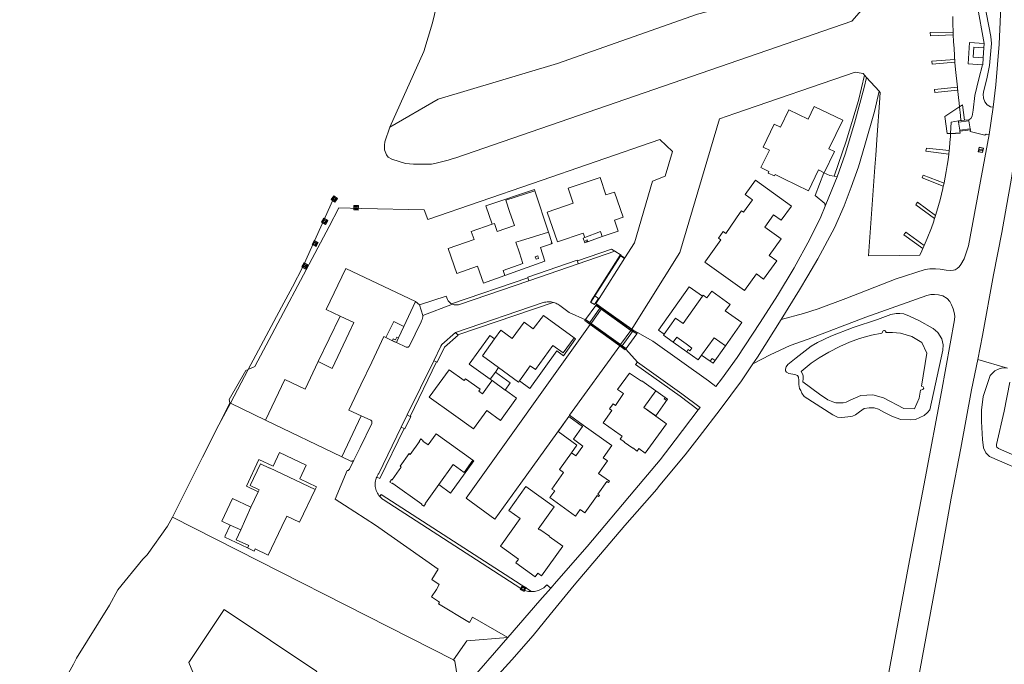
# Model space of a CAD drawing. Header units: metres. Extents: x 89888 to 94270, y 464165 to 468904.
# Tile 15 of 256: x 90721 to 90939, y 465291 to 465434. Entities that reach past the tile are written whole.
import ezdxf

# ---------------------------------------------------------------- set-up
doc = ezdxf.new("R2010")
doc.units = ezdxf.units.M
doc.layers.get('0').update_dxf_attribs({"linetype": 'CONTINUOUS'})
for name, color, linetype, lineweight in [('B_BEBOUWINGSGRENS_0', 251, 'CONTINUOUS', 13), ('B_LUIFEL_1', 251, 'CONTINUOUS', 13), ('B_OPSTAL_0', 251, 'CONTINUOUS', 13), ('B_OVERBOUWLIJN_LIJN_0', 251, 'CONTINUOUS', 13), ('B_OVERBOUWLIJN_LIJN_1', 251, 'CONTINUOUS', 13), ('B_TUSSENMUUR_0', 251, 'CONTINUOUS', 13), ('G_GRENS_ALGEMEEN_0', 251, 'CONTINUOUS', 13), ('G_GRENS_ALGEMEEN_1', 251, 'CONTINUOUS', 13), ('K_KUNSTWERKGRENS_0', 251, 'CONTINUOUS', 13), ('K_KUNSTWERKGRENS_1', 251, 'CONTINUOUS', 13), ('K_STEIGER_1', 251, 'CONTINUOUS', 13), ('Q_BOLDER_0', 251, 'CONTINUOUS', 13), ('Q_VERKEERSBORD_0', 251, 'CONTINUOUS', 13), ('Q_VLAGGENMAST_0', 251, 'CONTINUOUS', 13), ('T_CULTUURGRENS_0', 251, 'CONTINUOUS', 13), ('T_HEK_0', 251, 'CONTINUOUS', 13), ('T_HEK_LIJN_0', 251, 'CONTINUOUS', 13), ('T_WALBESCHERMING_0', 251, 'CONTINUOUS', 13), ('V_WEGGRENS_0', 251, 'CONTINUOUS', 13), ('W_WALBESCHERMING_LIJN_0', 251, 'CONTINUOUS', 13), ('W_WATERGRENS_0', 251, 'CONTINUOUS', 13)]:
    doc.layers.add(name, color=color, linetype=linetype, lineweight=lineweight)

# ---------------------------------------------------------------- blocks, each defined once
blk = doc.blocks.new('Q_VLAGGENMAST')
for points in [[(-0.5, 0.5), (0.5, 0.5), (0.5, -0.5), (-0.5, -0.5)], [(-0.08, 0.33), (0.07, 0.33), (0.07, -0.33), (-0.08, -0.33)]]:
    blk.add_lwpolyline(points, close=True)
blk.add_lwpolyline([(-0.44, 0.46), (0.44, 0.46, -0.414214), (0.46, 0.44), (0.46, -0.44, -0.414214), (0.44, -0.46), (-0.44, -0.46, -0.414214), (-0.46, -0.44), (-0.46, 0.44), (-0.46, 0.44), (-0.46, 0.45), (-0.46, 0.45), (-0.46, 0.45), (-0.46, 0.45), (-0.46, 0.45), (-0.46, 0.45), (-0.46, 0.46), (-0.46, 0.46), (-0.46, 0.46), (-0.45, 0.46), (-0.45, 0.46), (-0.45, 0.46), (-0.45, 0.46), (-0.45, 0.46), (-0.45, 0.46), (-0.44, 0.46), (-0.44, 0.46)], format="xyb")
blk = doc.blocks.new('Q_VERKEERSBORD')
for points in [[(-0.5, 0.5), (0.5, 0.5), (0.5, -0.5), (-0.5, -0.5)], [(-0.37, 0.22), (0.36, 0.22), (0.36, -0.21), (-0.37, -0.21)]]:
    blk.add_lwpolyline(points, close=True)
for points in [[(-0.44, 0.46), (0.44, 0.46, -0.414214), (0.46, 0.44), (0.46, -0.44, -0.414214), (0.44, -0.46), (-0.44, -0.46, -0.414214), (-0.46, -0.44), (-0.46, 0.44), (-0.46, 0.44), (-0.46, 0.45), (-0.46, 0.45), (-0.46, 0.45), (-0.46, 0.45), (-0.46, 0.45), (-0.46, 0.45), (-0.46, 0.46), (-0.46, 0.46), (-0.46, 0.46), (-0.45, 0.46), (-0.45, 0.46), (-0.45, 0.46), (-0.45, 0.46), (-0.45, 0.46), (-0.45, 0.46), (-0.44, 0.46), (-0.44, 0.46)], [(-0.29, 0.16), (0.28, 0.16, -0.414214), (0.3, 0.14), (0.3, -0.13, -0.414214), (0.28, -0.16), (-0.29, -0.16, -0.414214), (-0.31, -0.13), (-0.31, 0.14), (-0.31, 0.14), (-0.31, 0.14), (-0.31, 0.14), (-0.31, 0.15), (-0.31, 0.15), (-0.31, 0.15), (-0.3, 0.15), (-0.3, 0.15), (-0.3, 0.15), (-0.3, 0.16), (-0.3, 0.16), (-0.3, 0.16), (-0.3, 0.16), (-0.29, 0.16), (-0.29, 0.16), (-0.29, 0.16), (-0.29, 0.16), (-0.29, 0.16)]]:
    blk.add_lwpolyline(points, format="xyb")
blk = doc.blocks.new('Q_BOLDER')
for points in [[(-0.5, 0.5), (0.5, 0.5), (0.5, -0.5), (-0.5, -0.5)], [(-0.27, -0.2), (0.27, -0.2), (0.27, -0.3), (-0.27, -0.3)]]:
    blk.add_lwpolyline(points, close=True)
for points in [[(-0.44, 0.46), (0.44, 0.46, -0.414214), (0.46, 0.44), (0.46, -0.44, -0.414214), (0.44, -0.46), (-0.44, -0.46, -0.414214), (-0.46, -0.44), (-0.46, 0.44), (-0.46, 0.44), (-0.46, 0.45), (-0.46, 0.45), (-0.46, 0.45), (-0.46, 0.45), (-0.46, 0.45), (-0.46, 0.45), (-0.46, 0.46), (-0.46, 0.46), (-0.46, 0.46), (-0.45, 0.46), (-0.45, 0.46), (-0.45, 0.46), (-0.45, 0.46), (-0.45, 0.46), (-0.45, 0.46), (-0.44, 0.46), (-0.44, 0.46)], [(-0.23, 0.27, 0.439965), (-0.26, 0.19)], [(-0.15, 0.29, 0.109301), (-0.23, 0.27)], [(0.22, 0.27, 0.148019), (0.13, 0.29)], [(0.25, 0.19, 0.326045), (0.22, 0.27)], [(-0.27, -0.16, 0.309814), (-0.17, -0.02)], [(0.16, -0.02, 0.22667), (0.27, -0.16)]]:
    blk.add_lwpolyline(points, format="xyb")
for points in [[(-0.17, 0.03), (-0.26, 0.19)], [(-0.17, -0.02), (-0.17, 0.03)], [(-0.15, 0.29), (0.13, 0.29)], [(0.16, 0.03), (0.25, 0.19)], [(0.16, -0.02), (0.16, 0.03)], [(-0.27, -0.16), (0.27, -0.16)]]:
    blk.add_lwpolyline(points)

msp = doc.modelspace()

# ---------------------------------------------------------------- linework, layer by layer
at = {"layer": 'B_BEBOUWINGSGRENS_0'}
for p, q in [((90934.45, 465427.73), (90934.32, 465425.53)), ((90838.23, 465387.01), (90835.21, 465396.17)), ((90887.98, 465390.84), (90889.69, 465389.65)), ((90826.32, 465388.92), (90825.82, 465388.74)), ((90838.88, 465384.42), (90839.09, 465384.49)), ((90839.09, 465384.49), (90839.02, 465384.71)), ((90836.05, 465381.21), (90835.86, 465381.76)), ((90804.63, 465362.59), (90803.77, 465363.01)), ((90827.23, 465357.06), (90831.65, 465353.86)), ((90832.41, 465354.93), (90834.21, 465357.47)), ((90826.52, 465356.04), (90825.38, 465354.47)), ((90832.2, 465354.64), (90832.41, 465354.93)), ((90825.38, 465354.47), (90825.77, 465354.19)), ((90831.65, 465353.86), (90831.83, 465354.12)), ((90831.83, 465354.12), (90832.2, 465354.64)), ((90859.33, 465348.26), (90861.97, 465351.92)), ((90864.57, 465350.05), (90864.03, 465350.44)), ((90864.38, 465349.78), (90864.57, 465350.05)), ((90796.84, 465346.38), (90792.58, 465337.35)), ((90792.58, 465337.35), (90775.69, 465345.41)), ((90845.77, 465344.07), (90845.95, 465344.33)), ((90813.45, 465342.43), (90811.67, 465339.96)), ((90821.56, 465336.57), (90813.45, 465342.43)), ((90841.4, 465317.56), (90838.4, 465319.7))]:
    msp.add_line(p, q, dxfattribs=at)
for points in [[(90903.26, 465411.72), (90896.96, 465414.78), (90895.6, 465411.99), (90891.38, 465414.05), (90889.53, 465410.17), (90888.15, 465410.85), (90885.68, 465405.82), (90887.06, 465405.14), (90885.16, 465401.27), (90886.96, 465400.38), (90886.82, 465400.07)], [(90886.82, 465400.07), (90888.17, 465399.42), (90888.32, 465399.73), (90890.23, 465398.8), (90895.69, 465396.15), (90897.92, 465400.76), (90899.18, 465400.14), (90901.44, 465404.8), (90900.19, 465405.41), (90903.26, 465411.72)], [(90850.14, 465386.05), (90853.62, 465387.23), (90852.83, 465389.63), (90854.73, 465390.28), (90852.85, 465395.86), (90850.92, 465395.26), (90849.64, 465399.06), (90842.6, 465396.69), (90843.72, 465393.38), (90837.99, 465391.45), (90840.22, 465384.83), (90845.93, 465386.79), (90846.26, 465385.83), (90849.74, 465387.12), (90850.14, 465386.05)], [(90889.69, 465389.65), (90891.94, 465392.78), (90883.96, 465398.47), (90881.7, 465395.32), (90883.34, 465394.14), (90881.37, 465391.4), (90880.92, 465391.72), (90880.64, 465391.33), (90877.42, 465386.73), (90876.84, 465387.14), (90875.81, 465385.69), (90876.35, 465385.3), (90873.01, 465380.66), (90872.78, 465380.34), (90881.53, 465374.09), (90884.18, 465377.76), (90885.8, 465376.6), (90888.68, 465380.64), (90887.02, 465381.83), (90889.66, 465385.51), (90886.05, 465388.08), (90887.98, 465390.84)], [(90835.21, 465396.17), (90828.81, 465394.04), (90829.74, 465391.35), (90830.75, 465388.44), (90826.94, 465387.12), (90826.32, 465388.92)], [(90825.82, 465388.74), (90821.14, 465387.14), (90821.84, 465385.37), (90816.09, 465383.38), (90817.98, 465377.88)], [(90828.6, 465377.41), (90828.23, 465378.5), (90832.55, 465380.09), (90831.85, 465382.43), (90831.01, 465384.8), (90832.04, 465385.11), (90838.23, 465387.01)], [(90846.5, 465385.18), (90846.61, 465384.88), (90846.91, 465384.99), (90846.8, 465385.29), (90846.5, 465385.18)], [(90839.02, 465384.71), (90838.81, 465384.63), (90838.88, 465384.42)], [(90835.86, 465381.76), (90835.33, 465381.57), (90835.52, 465381.02), (90836.05, 465381.21)], [(90792.18, 465368.46), (90789.15, 465369.92), (90793.45, 465379), (90808.88, 465371.65)], [(90817.98, 465377.88), (90822.6, 465379.48), (90823.87, 465375.76), (90828.6, 465377.41)], [(90872.27, 465372.83), (90867.98, 465366.82), (90866.34, 465367.99), (90863.81, 465364.43)], [(90868.8, 465360.58), (90871.32, 465358.78), (90872.07, 465359.82), (90874.83, 465363.66), (90877.35, 465361.85), (90880.99, 465367), (90877.32, 465369.58), (90878.38, 465371.04), (90874.31, 465373.96), (90873.26, 465372.5), (90872.45, 465373.08), (90872.27, 465372.83)], [(90808.88, 465371.65), (90806.31, 465366.16), (90804.04, 465367.28), (90802.33, 465363.71)], [(90787.35, 465358.38), (90790.47, 465356.9), (90794.13, 465364.66), (90795.23, 465367), (90792.18, 465368.46)], [(90843.91, 465363.65), (90837.12, 465368.57), (90834.9, 465365.6), (90832.84, 465367.08), (90830.26, 465363.52), (90827.74, 465365.35), (90826.33, 465363.4)], [(90802.33, 465363.71), (90801.88, 465363.92), (90799.19, 465358.27), (90796.82, 465353.29), (90794.15, 465347.68), (90796.84, 465346.38)], [(90803.77, 465363.01), (90803.96, 465363.42), (90804.42, 465363.2), (90804.72, 465363.82), (90805.12, 465363.63), (90804.83, 465363.01), (90804.63, 465362.59)], [(90834.21, 465357.47), (90835.38, 465356.62), (90839.24, 465361.93), (90841.51, 465360.3), (90843.91, 465363.65)], [(90863.81, 465364.43), (90863.67, 465364.24), (90865.82, 465362.71)], [(90865.82, 465362.71), (90866.59, 465363.79), (90868.65, 465362.29), (90869.96, 465361.35), (90869.52, 465360.74), (90869.13, 465361.03), (90868.8, 465360.58)], [(90826.33, 465363.4), (90823.67, 465359.64), (90827.23, 465357.06)], [(90875.07, 465358.65), (90874.42, 465359.11), (90873.97, 465358.47), (90874.61, 465358.01), (90875.07, 465358.65)], [(90775.69, 465345.41), (90779.97, 465354.42), (90784.46, 465352.29), (90787.35, 465358.38)], [(90825.77, 465354.19), (90825.54, 465353.87), (90823.7, 465351.27), (90822.89, 465351.85), (90823.18, 465352.26), (90819.93, 465354.59), (90819.63, 465354.19), (90816.27, 465356.57), (90811.92, 465350.5), (90817.28, 465346.66), (90821.68, 465343.51), (90824.59, 465347.55), (90827.66, 465345.34), (90831.2, 465350.27), (90828.73, 465352.05), (90828.65, 465352.11)], [(90828.65, 465352.11), (90829.81, 465353.71), (90826.52, 465356.04)], [(90861.97, 465351.92), (90858.9, 465354.14), (90858.82, 465354.03), (90856.15, 465355.86), (90853.49, 465352.2), (90854.81, 465351.31), (90853.07, 465348.72)], [(90864.03, 465350.44), (90863.83, 465350.17), (90864.38, 465349.78)], [(90853.07, 465348.72), (90852.52, 465349.09), (90851.71, 465347.96), (90852.25, 465347.57), (90850.31, 465344.88), (90854.1, 465342.18), (90854.52, 465341.88), (90854.12, 465341.27), (90855.04, 465340.65), (90854.99, 465340.58), (90856.87, 465339.24), (90856.92, 465339.31), (90857.83, 465338.61), (90858.23, 465339.17), (90859.64, 465338.15), (90864.36, 465344.64), (90859.33, 465348.26)], [(90845.95, 465344.33), (90852.22, 465339.83), (90850.3, 465337.15), (90851.3, 465336.42), (90849.31, 465333.68), (90851.71, 465331.94), (90851.52, 465331.67), (90851.14, 465331.89), (90849.15, 465329.07), (90849.49, 465328.82), (90849.29, 465328.56), (90849.02, 465328.76), (90848.88, 465328.56), (90846.31, 465324.99), (90845.28, 465325.73), (90844.23, 465324.24), (90838.58, 465328.33), (90839.62, 465329.82), (90839.01, 465330.22), (90841.58, 465333.88), (90840.65, 465334.52), (90843.35, 465338.24)], [(90843.35, 465338.24), (90844.3, 465337.54), (90845.87, 465339.73), (90844.99, 465340.36), (90843.75, 465341.25), (90845.77, 465344.07)], [(90811.67, 465339.96), (90810.49, 465340.81), (90810.56, 465340.91), (90810.02, 465341.29), (90809.65, 465340.76), (90809.75, 465340.72), (90807.71, 465337.85), (90807.43, 465338.05), (90805.44, 465335.25), (90805.7, 465335.07), (90805.26, 465334.45), (90803.69, 465332.26), (90803.59, 465332.3), (90803.21, 465331.77), (90803.74, 465331.41), (90803.76, 465331.53), (90803.82, 465331.48), (90810.23, 465326.9), (90810.16, 465326.81), (90810.71, 465326.41), (90811.11, 465326.95), (90811.02, 465327.01), (90811.1, 465327.13), (90814.01, 465331.19)], [(90786.69, 465330.15), (90786.97, 465330.73), (90783.29, 465332.46), (90784.71, 465335.47), (90778.82, 465338.31), (90777.39, 465335.3), (90774.25, 465336.77), (90771.53, 465330.86), (90774.13, 465329.64)], [(90814.01, 465331.19), (90817.18, 465335.62), (90819.6, 465333.85), (90821.56, 465336.57)], [(90774.13, 465329.64), (90772.51, 465326.21), (90770.23, 465321.21)], [(90771.77, 465317.2), (90773.21, 465316.52), (90773.43, 465316.97), (90776.34, 465315.6), (90779.36, 465321.96), (90780.43, 465324.26), (90783.24, 465322.92), (90786.69, 465330.15)], [(90838.4, 465319.7), (90838.44, 465319.78), (90836.31, 465321.28), (90836.26, 465321.2), (90836, 465321.38), (90838.53, 465324.94), (90839.48, 465326.27), (90833.22, 465330.76), (90829.46, 465325.48), (90831.98, 465323.68), (90827.62, 465317.58), (90831.6, 465314.73), (90831.04, 465313.91), (90835.34, 465310.84), (90835.92, 465311.65), (90836.74, 465311.05), (90841.4, 465317.56)], [(90770.23, 465321.21), (90767.93, 465322.22), (90766.84, 465319.85), (90766.71, 465319.58), (90771.77, 465317.2)]]:
    msp.add_lwpolyline(points, dxfattribs=at)
at = {"layer": 'B_LUIFEL_1'}
for p, q in [((90839.02, 465384.71), (90838.23, 465387.01)), ((90792.18, 465368.46), (90787.35, 465358.38)), ((90865.82, 465362.71), (90868.8, 465360.58)), ((90826.52, 465356.04), (90827.23, 465357.06)), ((90834.21, 465357.47), (90832.2, 465354.64)), ((90864.03, 465350.44), (90861.97, 465351.92)), ((90859.33, 465348.26), (90861.94, 465346.38)), ((90861.94, 465346.38), (90864.57, 465350.05)), ((90845.77, 465344.07), (90842.71, 465346.27))]:
    msp.add_line(p, q, dxfattribs=at)
for points in [[(90835.21, 465396.17), (90835.13, 465396.42), (90824.44, 465392.79), (90825.82, 465388.74)], [(90828.6, 465377.41), (90837.43, 465380.6), (90836.49, 465383.59), (90838.88, 465384.42)], [(90872.27, 465372.83), (90869.37, 465374.89), (90862.57, 465365.31), (90863.81, 465364.43)], [(90826.33, 465363.4), (90825.31, 465364.14), (90825.02, 465363.74), (90820.73, 465357.8), (90825.38, 465354.47)], [(90831.83, 465354.12), (90834.14, 465352.46), (90840.08, 465360.76), (90841.6, 465359.68), (90844.25, 465363.4), (90843.91, 465363.65)], [(90832.2, 465354.64), (90831.83, 465354.12), (90831.83, 465354.12)], [(90842.71, 465346.27), (90840.36, 465342.91), (90844.5, 465339.9), (90843.35, 465338.24)], [(90774.13, 465329.64), (90774.32, 465330.05), (90772.32, 465331.01), (90774.6, 465335.79), (90776.6, 465334.82), (90776.63, 465334.91), (90786.69, 465330.15)], [(90814.01, 465331.19), (90816.61, 465329.33), (90821.73, 465336.45), (90821.56, 465336.57)], [(90771.77, 465317.2), (90772.02, 465317.73), (90769.24, 465319.02), (90770.23, 465321.21)]]:
    msp.add_lwpolyline(points, dxfattribs=at)
at = {"layer": 'B_OPSTAL_0'}
msp.add_lwpolyline([(90934.32, 465425.53), (90932.1, 465425.65), (90932.24, 465427.87), (90934.45, 465427.73)], dxfattribs=at)
at = {"layer": 'B_OVERBOUWLIJN_LIJN_0'}
msp.add_lwpolyline([(90850.14, 465386.05), (90846.3, 465384.62), (90845.9, 465385.7), (90846.26, 465385.83)], dxfattribs=at)
at = {"layer": 'B_OVERBOUWLIJN_LIJN_1'}
for points in [[(90806.31, 465366.16), (90805.12, 465363.63), (90804.83, 465363.01), (90804.63, 465362.59), (90804.23, 465362.79), (90802.33, 465363.71)], [(90872.07, 465359.82), (90873.97, 465358.47), (90874.61, 465358.01), (90877.35, 465361.85)], [(90772.51, 465326.21), (90768.43, 465328.14), (90766.05, 465323.09), (90767.93, 465322.22), (90770.23, 465321.21)]]:
    msp.add_lwpolyline(points, dxfattribs=at)
at = {"layer": 'B_TUSSENMUUR_0'}
msp.add_line((90825.77, 465354.19), (90828.65, 465352.11), dxfattribs=at)
at = {"layer": 'G_GRENS_ALGEMEEN_0'}
for p, q in [((90930.2, 465411.73), (90931.15, 465411.86)), ((90931.48, 465409.6), (90929.12, 465409.32)), ((90854.23, 465381.86), (90855.07, 465381.34)), ((90846.4, 465367.64), (90846.3, 465367.5)), ((90855.29, 465361.08), (90855.36, 465361.15)), ((90767.83, 465349.3), (90767.97, 465349.23)), ((90767.97, 465349.23), (90775.69, 465345.41)), ((90842.89, 465346.52), (90845.95, 465344.33))]:
    msp.add_line(p, q, dxfattribs=at)
for points in [[(90846.3, 465367.5), (90846.26, 465367.44), (90847.15, 465366.8)], [(90854.34, 465361.64), (90855.18, 465360.99), (90855.29, 465361.08)]]:
    msp.add_lwpolyline(points, dxfattribs=at)
at = {"layer": 'G_GRENS_ALGEMEEN_1'}
for p, q in [((90856.65, 465365.55), (90849.8, 465370.45)), ((90847.47, 465366.57), (90854, 465361.88))]:
    msp.add_line(p, q, dxfattribs=at)
at = {"layer": 'K_KUNSTWERKGRENS_0'}
for p, q in [((90846.45, 465367.71), (90848.72, 465370.81)), ((90848.72, 465370.81), (90849.61, 465370.18)), ((90849.8, 465370.45), (90850.11, 465370.23)), ((90850.03, 465370.11), (90849.92, 465369.96)), ((90850.11, 465370.23), (90850.03, 465370.11)), ((90849.92, 465369.96), (90847.67, 465366.83)), ((90847.36, 465367.06), (90846.45, 465367.71)), ((90847.15, 465366.8), (90847.47, 465366.57)), ((90847.52, 465366.63), (90847.47, 465366.57)), ((90847.67, 465366.83), (90847.52, 465366.63)), ((90854.2, 465362.14), (90856.46, 465365.28)), ((90857.76, 465364.51), (90855.39, 465361.25)), ((90856.46, 465365.28), (90856.58, 465365.45)), ((90856.58, 465365.45), (90856.65, 465365.55)), ((90856.97, 465365.32), (90856.65, 465365.55)), ((90856.91, 465365.21), (90856.79, 465365.04)), ((90856.79, 465365.04), (90857.76, 465364.51)), ((90856.97, 465365.32), (90856.91, 465365.21)), ((90854, 465361.88), (90854.06, 465361.96)), ((90854, 465361.88), (90854.34, 465361.64)), ((90854.06, 465361.96), (90854.2, 465362.14)), ((90854.4, 465361.72), (90854.34, 465361.64)), ((90854.53, 465361.9), (90854.4, 465361.72)), ((90855.39, 465361.25), (90854.53, 465361.9))]:
    msp.add_line(p, q, dxfattribs=at)
at = {"layer": 'K_KUNSTWERKGRENS_1'}
for p, q in [((90928.86, 465411.57), (90930.2, 465411.73)), ((90928.86, 465411.32), (90928.86, 465411.57)), ((90928.86, 465411.32), (90929.12, 465409.53)), ((90929.12, 465409.32), (90929.12, 465409.53)), ((90849.61, 465370.18), (90847.36, 465367.06)), ((90849.71, 465370.34), (90849.61, 465370.18)), ((90849.92, 465369.96), (90849.61, 465370.18)), ((90849.8, 465370.45), (90849.71, 465370.34)), ((90856.46, 465365.28), (90849.92, 465369.96)), ((90847.2, 465366.86), (90847.15, 465366.8)), ((90847.36, 465367.06), (90847.2, 465366.86)), ((90847.36, 465367.06), (90847.67, 465366.83)), ((90847.67, 465366.83), (90854.2, 465362.14)), ((90854.53, 465361.9), (90856.79, 465365.04)), ((90856.79, 465365.04), (90856.46, 465365.28)), ((90854.2, 465362.14), (90854.53, 465361.9))]:
    msp.add_line(p, q, dxfattribs=at)
at = {"layer": 'K_STEIGER_1'}
for p, q in [((90927.7, 465430.74), (90927.67, 465431.23)), ((90928.61, 465419.08), (90928.61, 465419.08)), ((90928.65, 465418.66), (90928.61, 465419.08)), ((90929.72, 465415.17), (90929.06, 465414.72)), ((90930.2, 465411.73), (90929.72, 465415.17)), ((90926.7, 465404.26), (90926.8, 465405.06)), ((90926.8, 465405.06), (90926.79, 465405.06)), ((90925.67, 465397.85), (90925.65, 465397.86)), ((90923.57, 465390.01), (90923.79, 465390.65)), ((90923.79, 465390.65), (90923.78, 465390.66)), ((90921.24, 465384.06), (90921.24, 465384.06))]:
    msp.add_line(p, q, dxfattribs=at)
for points in [[(90927.67, 465431.23), (90922.59, 465431.11), (90922.64, 465430.41), (90927.7, 465430.65)], [(90927.7, 465430.65), (90927.7, 465430.65), (90927.7, 465430.74)], [(90928.02, 465425.18), (90922.96, 465424.8), (90923.03, 465424.14), (90928.07, 465424.56), (90928.02, 465425.18)], [(90928.61, 465419.08), (90923.52, 465418.55), (90923.6, 465417.89), (90928.68, 465418.41), (90928.65, 465418.66)], [(90929.06, 465414.72), (90928.94, 465414.63), (90925.84, 465412.59), (90926.32, 465408.83), (90926.98, 465408.84), (90927.11, 465408.83)], [(90927.11, 465408.83), (90928.16, 465408.79), (90928.17, 465408.88), (90929.25, 465408.86), (90929.18, 465409.32), (90929.12, 465409.32)], [(90926.79, 465405.06), (90921.76, 465405.6), (90921.66, 465404.92), (90926.7, 465404.26)], [(90925.65, 465397.86), (90921.06, 465399.62), (90920.81, 465398.98), (90925.5, 465397.13)], [(90925.5, 465397.13), (90925.5, 465397.13), (90925.67, 465397.85)], [(90923.78, 465390.66), (90919.81, 465393.6), (90919.4, 465393.05), (90923.56, 465389.99), (90923.57, 465390.01)], [(90921.24, 465384.06), (90917.2, 465387.01), (90916.78, 465386.42), (90920.94, 465383.39)], [(90920.94, 465383.39), (90920.94, 465383.39), (90921.24, 465384.06)]]:
    msp.add_lwpolyline(points, dxfattribs=at)
at = {"layer": 'T_CULTUURGRENS_0'}
msp.add_line((90933.13, 465358.86), (90939.69, 465356.94), dxfattribs=at)
for points in [[(90803.18, 465410.2), (90813.88, 465416.36), (90840.23, 465424.29), (90871.15, 465435.18), (90885.89, 465439.08), (90897.39, 465440.98), (90908.07, 465437.15)], [(90894.78, 465350.66), (90901.05, 465346.59), (90902.12, 465346.09), (90903.1, 465346.03), (90904.43, 465346.15), (90905.43, 465346.34), (90906.13, 465346.63), (90907.01, 465347.26), (90908.02, 465348.01), (90909.09, 465348.17), (90910.2, 465348.17), (90911.2, 465347.89), (90912.53, 465347.13), (90914.29, 465346.22), (90916.09, 465345.62), (90918.17, 465345.49), (90919.34, 465345.62), (90921.29, 465346.47), (90922.02, 465347.13), (90922.52, 465347.7), (90925.39, 465360.88), (90925.46, 465362.08), (90925.14, 465363.4), (90924.32, 465364.79), (90923.28, 465365.73), (90920.1, 465367.47), (90918.05, 465368.41), (90916.79, 465368.92), (90915.87, 465369.01), (90915.08, 465369.04), (90913.91, 465368.79), (90910.92, 465367.72), (90905.56, 465365.89), (90900.67, 465364.03), (90897.68, 465362.64), (90896.29, 465361.82), (90892.98, 465359.21)], [(90892.98, 465359.21), (90891.15, 465357.76), (90890.8, 465357.25), (90890.65, 465356.75), (90890.65, 465356.34), (90890.87, 465356.02), (90891.37, 465355.77), (90892.7, 465355.55), (90893.26, 465355.33), (90893.48, 465354.92), (90893.58, 465354.22), (90893.58, 465353.34), (90893.74, 465352.46), (90894.02, 465351.99), (90894.27, 465351.42), (90894.78, 465350.66)], [(90945.22, 465333.28), (90935.72, 465337.4), (90934.87, 465338.22), (90934.39, 465339.32), (90934.17, 465341.18), (90933.92, 465345.18), (90933.92, 465347.67), (90934.3, 465350.67), (90935.88, 465355.3), (90936.88, 465356.34), (90937.83, 465356.76), (90938.68, 465356.98), (90939.69, 465356.94)], [(90778.71, 465277.17), (90787.08, 465289.86), (90766.59, 465303.59), (90758.8, 465291.85), (90766.01, 465274.52), (90767.06, 465269.49), (90765.21, 465267.64), (90747.49, 465270.02), (90741.15, 465276.37), (90730.4, 465264.82)]]:
    msp.add_lwpolyline(points, dxfattribs=at)
at = {"layer": 'T_HEK_0'}
msp.add_line((90815.67, 465372.85), (90809.72, 465370.9), dxfattribs=at)
at = {"layer": 'T_HEK_LIJN_0'}
for p, q in [((90848.79, 465371), (90848.83, 465370.97)), ((90848.83, 465370.97), (90849.71, 465370.34)), ((90849.71, 465370.34), (90850.03, 465370.11)), ((90850.03, 465370.11), (90856.58, 465365.45)), ((90846.28, 465367.52), (90846.3, 465367.5)), ((90846.3, 465367.5), (90847.2, 465366.86)), ((90847.2, 465366.86), (90847.52, 465366.63)), ((90847.52, 465366.63), (90854.06, 465361.96)), ((90856.58, 465365.45), (90856.91, 465365.21)), ((90856.91, 465365.21), (90857.8, 465364.58)), ((90857.8, 465364.58), (90857.84, 465364.55)), ((90854.06, 465361.96), (90854.4, 465361.72)), ((90854.4, 465361.72), (90855.29, 465361.08)), ((90855.29, 465361.08), (90855.32, 465361.06))]:
    msp.add_line(p, q, dxfattribs=at)
msp.add_lwpolyline([(90901.41, 465399.36), (90904.02, 465407.14), (90906.76, 465416.13), (90908.08, 465421.73)], dxfattribs=at)
at = {"layer": 'T_WALBESCHERMING_0'}
for p, q in [((90927.57, 465434.68), (90927.6, 465433.61)), ((90927.69, 465430.94), (90927.7, 465430.74)), ((90927.7, 465430.74), (90927.7, 465430.66)), ((90927.7, 465430.66), (90927.7, 465430.65)), ((90908.08, 465421.73), (90907.77, 465422.07)), ((90908.56, 465421.21), (90908.08, 465421.73)), ((90911.35, 465418.14), (90908.56, 465421.21)), ((90928.61, 465419.08), (90928.65, 465418.66)), ((90928.65, 465418.66), (90928.98, 465415.48)), ((90910.9, 465408.54), (90911.41, 465415.55)), ((90928.98, 465415.48), (90929.06, 465414.72)), ((90910.56, 465404.01), (90910.9, 465408.54)), ((90926.79, 465405.06), (90926.7, 465404.26)), ((90910.37, 465401.34), (90910.56, 465404.01)), ((90925.65, 465397.86), (90925.5, 465397.13)), ((90921.24, 465384.06), (90920.94, 465383.39)), ((90849.43, 465372.3), (90855.13, 465381.3)), ((90854, 465361.88), (90842.89, 465346.52))]:
    msp.add_line(p, q, dxfattribs=at)
for points in [[(90816.25, 465448.35), (90812.62, 465433.29), (90810.73, 465426.96), (90803.18, 465410.2)], [(90908.07, 465437.15), (90907.4, 465436.07), (90905.26, 465433.65), (90817.79, 465403.46), (90816.93, 465403.19), (90816.06, 465402.93), (90815.19, 465402.69), (90814.32, 465402.46), (90813.44, 465402.25), (90812.39, 465402.06), (90808.44, 465402.05), (90806.66, 465402.2), (90803.6, 465403.13), (90802.79, 465403.6), (90802.47, 465404.07), (90802.02, 465405.23), (90801.99, 465406.21)], [(90927.6, 465433.61), (90927.61, 465433.02), (90927.63, 465432.43), (90927.65, 465431.84), (90927.68, 465431.25), (90927.69, 465430.94)], [(90927.7, 465430.65), (90927.77, 465429.13), (90927.86, 465427.59), (90927.96, 465426.05), (90928.08, 465424.52), (90928.21, 465422.98), (90928.61, 465419.08)], [(90907.77, 465422.07), (90906.04, 465422.34), (90879.46, 465413.19), (90876.02, 465412.06), (90867.26, 465382.47), (90856.88, 465365.94), (90856.65, 465365.55)], [(90911.41, 465415.55), (90911.58, 465417.89), (90911.35, 465418.14)], [(90929.06, 465414.72), (90929.26, 465412.75), (90929.37, 465411.67), (90928.86, 465411.57)], [(90928.86, 465411.57), (90927.26, 465411.28), (90927.11, 465408.83)], [(90801.99, 465406.21), (90802.06, 465406.95), (90803.18, 465410.2)], [(90855.13, 465381.3), (90857.23, 465384.61), (90861.25, 465398.28), (90864.04, 465399.38), (90865.62, 465404.84), (90862.86, 465407.46), (90834.72, 465397.77)], [(90927.11, 465408.83), (90927.06, 465408.11), (90926.96, 465406.83), (90926.84, 465405.54), (90926.79, 465405.06)], [(90926.7, 465404.26), (90926.54, 465402.98), (90926.35, 465401.7), (90926.14, 465400.43), (90925.91, 465399.16), (90925.66, 465397.89), (90925.65, 465397.86)], [(90915.9, 465381.84), (90908.93, 465381.74), (90910.37, 465401.34)], [(90834.72, 465397.77), (90811.57, 465389.79), (90810.76, 465391.96), (90796.97, 465392.25), (90791.94, 465392.41)], [(90925.5, 465397.13), (90925.39, 465396.63), (90925.09, 465395.38), (90924.78, 465394.13), (90924.44, 465392.88), (90924.08, 465391.64), (90923.78, 465390.66)], [(90791.94, 465392.41), (90789.76, 465388.24), (90773.36, 465357.29)], [(90923.57, 465390.01), (90923.3, 465389.18), (90922.88, 465387.96), (90921.93, 465385.59), (90921.24, 465384.06)], [(90923.78, 465390.66), (90923.7, 465390.41), (90923.57, 465390.01)], [(90920.94, 465383.39), (90920.72, 465382.89), (90920.28, 465381.9), (90915.9, 465381.84)], [(90848.91, 465371.08), (90848.73, 465371.2), (90849.43, 465372.3)], [(90842.71, 465346.27), (90832.14, 465331.55), (90826.43, 465323.53), (90820.03, 465328.24), (90847.47, 465366.57)], [(90904.91, 465349.85), (90907.3, 465350.93), (90909.94, 465351.05), (90912.31, 465350.41), (90916.75, 465348.04), (90919.12, 465347.92), (90920.17, 465350.28), (90920.43, 465352.09), (90920.98, 465352.25), (90921.21, 465352.51), (90921.01, 465352.82), (90920.68, 465352.99), (90921.86, 465360.26), (90920.76, 465362.61), (90918.52, 465363.92), (90916.06, 465364.66), (90914.28, 465364.79), (90912.83, 465364.82), (90912.76, 465365.01), (90912.65, 465365.18), (90912.53, 465365.29), (90912.35, 465365.27), (90912.19, 465365.16), (90911.91, 465364.71), (90909.63, 465364.23), (90907.01, 465363.48), (90904.8, 465362.72), (90902.63, 465361.72), (90900.19, 465360.49), (90898.07, 465359.25), (90896.3, 465358.05), (90894.11, 465356.22)]]:
    msp.add_lwpolyline(points, dxfattribs=at)
at = {"layer": 'V_WEGGRENS_0'}
for p, q in [((90934.51, 465428.73), (90934.45, 465427.73)), ((90936.53, 465414.59), (90935.62, 465408.57)), ((90931.15, 465411.64), (90928.86, 465411.32)), ((90931.15, 465411.86), (90931.15, 465411.64)), ((90931.43, 465409.81), (90931.15, 465411.64)), ((90929.12, 465409.53), (90931.43, 465409.81)), ((90931.43, 465409.81), (90931.48, 465409.6)), ((90902.02, 465399.25), (90901.41, 465399.36)), ((90899.42, 465392.74), (90898.45, 465390.39)), ((90844.84, 465380.01), (90852.94, 465382.78)), ((90855.13, 465381.3), (90855.07, 465381.34)), ((90833.92, 465376.27), (90844.84, 465380.01)), ((90844.64, 465380.67), (90844.84, 465380.01)), ((90833.68, 465376.89), (90816.81, 465371.16)), ((90833.68, 465376.89), (90833.92, 465376.27)), ((90848.48, 465372.92), (90847.73, 465371.78)), ((90848.48, 465372.92), (90849.33, 465372.37)), ((90849.33, 465372.37), (90849.43, 465372.3)), ((90809.72, 465370.9), (90808.88, 465371.65)), ((90809.72, 465370.9), (90810.51, 465368.58)), ((90810.51, 465368.58), (90817.04, 465371.05)), ((90818.2, 465364.29), (90839.27, 465371.48)), ((90848.72, 465370.81), (90848.83, 465370.97)), ((90848.83, 465370.97), (90848.91, 465371.08)), ((90846.4, 465367.64), (90846.45, 465367.71)), ((90802.33, 465363.71), (90803.77, 465363.01)), ((90807.89, 465362.64), (90808.77, 465364.47)), ((90817.73, 465364.82), (90818.2, 465364.29)), ((90857.92, 465364.8), (90856.97, 465365.32)), ((90857.8, 465364.58), (90857.76, 465364.51)), ((90857.92, 465364.8), (90857.8, 465364.58)), ((90855.39, 465361.25), (90855.36, 465361.15)), ((90855.36, 465361.15), (90857.95, 465358.26)), ((90812.91, 465358.59), (90807.05, 465346.6)), ((90807.69, 465346.29), (90813.51, 465358.34)), ((90812.91, 465358.59), (90813.51, 465358.34)), ((90871.74, 465348.24), (90871.35, 465347.73)), ((90807.05, 465346.6), (90805.72, 465343.87)), ((90807.05, 465346.6), (90807.69, 465346.29)), ((90796.62, 465339.37), (90799.18, 465344.73)), ((90805.72, 465343.87), (90806.35, 465343.6)), ((90795.25, 465336.6), (90795.75, 465337.61)), ((90795.75, 465337.61), (90796.62, 465339.37)), ((90755.14, 465324), (90817.24, 465292.49)), ((90818.67, 465285.27), (90829.27, 465297.39))]:
    msp.add_line(p, q, dxfattribs=at)
for points in [[(90937.76, 465483.89), (90936.39, 465476.57), (90935.01, 465471.23), (90932.87, 465463.89), (90931.35, 465458.91), (90930.98, 465456.43), (90930.66, 465450.94), (90930.47, 465447.54), (90931.06, 465444.81), (90933.01, 465437.27), (90934.51, 465428.73)], [(90936.53, 465414.59), (90935.93, 465414.68), (90935.22, 465415.17), (90934.68, 465415.84), (90934.36, 465416.63), (90934.29, 465417.49), (90934.46, 465418.33), (90935.09, 465420.87), (90935.68, 465423.87), (90936.15, 465428.7), (90936, 465430.28), (90934.55, 465437.84), (90934.34, 465439.25), (90934.58, 465439.72), (90934.95, 465440.08), (90935.47, 465439.96), (90935.93, 465439.69), (90936.9, 465438.98), (90937.62, 465438.56), (90938.26, 465438.52)], [(90938.26, 465438.52), (90937.87, 465428.53), (90937.13, 465419.56), (90936.53, 465414.59)], [(90934.51, 465428.73), (90931.3, 465428.94), (90931.02, 465424.18), (90934.15, 465423.98)], [(90934.32, 465425.53), (90934.22, 465423.98), (90934.15, 465423.98)], [(90934.15, 465423.98), (90933.36, 465420.92), (90932.49, 465417.24), (90932.12, 465413.95), (90931.91, 465412.65), (90931.58, 465412.09), (90931.15, 465411.86)], [(90908.56, 465421.21), (90908.02, 465418.99), (90905.86, 465411.1), (90903.83, 465404.24), (90902.02, 465399.25)], [(90889.7, 465367.73), (90893.75, 465374.26), (90895.53, 465377.31), (90897.8, 465381.14), (90901.44, 465387.95), (90903.56, 465392.79), (90905.11, 465396.95), (90906.74, 465401.44), (90908.16, 465406.21), (90910.26, 465413.67), (90911.35, 465418.14)], [(90931.48, 465409.6), (90931.46, 465409.27), (90934.68, 465408.43), (90934.97, 465408.68), (90935.62, 465408.57)], [(90935.62, 465408.57), (90931.05, 465383.98), (90930.12, 465381.1), (90929.34, 465379.85), (90928.98, 465379.32), (90928.57, 465378.94), (90928.14, 465378.68), (90927.74, 465378.57), (90927.15, 465378.55), (90926.11, 465378.61), (90924.8, 465378.79), (90923.74, 465378.9), (90922.52, 465378.9), (90921.48, 465378.72), (90915.07, 465376.69), (90903.94, 465372.35), (90897.85, 465370.06), (90894.57, 465369), (90889.7, 465367.73)], [(90933.13, 465358.86), (90934.14, 465364.18), (90936.62, 465377.59), (90938.42, 465386.92), (90939.48, 465392.74), (90940.46, 465398.52), (90941.48, 465404.86), (90942.12, 465408.75)], [(90901.41, 465399.36), (90900.45, 465399.55), (90899.1, 465400.08), (90897.17, 465395.12), (90899.32, 465393.31), (90899.42, 465392.74)], [(90902.02, 465399.25), (90901.56, 465397.99), (90899.42, 465392.74)], [(90898.45, 465390.39), (90895.98, 465385.43), (90892.51, 465379.09), (90888.88, 465373.03), (90885.05, 465367.02), (90879.96, 465359.32), (90876.48, 465354.53), (90875.24, 465352.88)], [(90852.94, 465382.78), (90852.18, 465383.26), (90844.64, 465380.67)], [(90847.73, 465371.78), (90847.66, 465371.83), (90854.12, 465381.92), (90854.23, 465381.86)], [(90855.07, 465381.34), (90855.01, 465381.26), (90854.15, 465381.79), (90848.48, 465372.92)], [(90854.23, 465381.86), (90854.28, 465381.93), (90852.94, 465382.78)], [(90844.64, 465380.67), (90844.6, 465380.78), (90833.65, 465377.03), (90833.68, 465376.89)], [(90817.04, 465371.05), (90817.18, 465371), (90817.38, 465370.94), (90817.57, 465370.91), (90817.77, 465370.9), (90817.98, 465370.9), (90818.17, 465370.93), (90818.37, 465370.97), (90818.56, 465371.03), (90833.92, 465376.27)], [(90816.81, 465371.16), (90816.65, 465371.26), (90816.49, 465371.37), (90816.35, 465371.51), (90816.22, 465371.65), (90816.1, 465371.8), (90816, 465371.97), (90815.92, 465372.14), (90815.67, 465372.85)], [(90849.33, 465372.37), (90848.44, 465371), (90847.57, 465371.55), (90847.73, 465371.78)], [(90883.4, 465357.86), (90887.21, 465359.9), (90891.66, 465361.94), (90895.66, 465363.38), (90908.37, 465368.23), (90921.84, 465373.03), (90922.73, 465373.21), (90923.55, 465373.23), (90924.41, 465373.17), (90925.41, 465372.92), (90926.32, 465372.35), (90926.91, 465371.7), (90927.31, 465370.95), (90927.71, 465370.04), (90927.93, 465369.24), (90928.06, 465368.4), (90927.98, 465367.59), (90925.08, 465351.73), (90921.47, 465332.57), (90917.79, 465313.22), (90909.55, 465268.55)], [(90816.81, 465371.16), (90816.99, 465371.07), (90817.04, 465371.05)], [(90839.27, 465371.48), (90839.09, 465371.53), (90838.81, 465371.57), (90838.52, 465371.6), (90838.23, 465371.61), (90837.95, 465371.59), (90837.66, 465371.56), (90837.38, 465371.51), (90837.1, 465371.43), (90817.73, 465364.82)], [(90839.27, 465371.48), (90839.37, 465371.46), (90839.62, 465371.38), (90839.87, 465371.29), (90840.11, 465371.18), (90840.34, 465371.05), (90840.56, 465370.92), (90840.77, 465370.76), (90842.81, 465369.22), (90846.4, 465367.64)], [(90808.77, 465364.47), (90810.09, 465367.16), (90810.21, 465367.43), (90810.31, 465367.71), (90810.4, 465368), (90810.46, 465368.29), (90810.51, 465368.58)], [(90889.7, 465367.73), (90884.41, 465359.37), (90883.4, 465357.86)], [(90817.73, 465364.82), (90814.71, 465362.17), (90814.49, 465361.83), (90812.91, 465358.59)], [(90813.51, 465358.34), (90813.65, 465358.3), (90815.25, 465361.58), (90818.26, 465364.23), (90818.2, 465364.29)], [(90875.24, 465352.88), (90873.59, 465354.12), (90861.32, 465362.94), (90857.92, 465364.8)], [(90804.63, 465362.59), (90806.81, 465361.57), (90806.93, 465361.56), (90807.04, 465361.55), (90807.15, 465361.57), (90807.25, 465361.6), (90807.35, 465361.66), (90807.43, 465361.73), (90807.5, 465361.81), (90807.89, 465362.64)], [(90824.32, 465286.03), (90825.82, 465287.67), (90830.16, 465292.49), (90834.83, 465297.88), (90838.59, 465302.46), (90843.95, 465309), (90855.12, 465322.13), (90862.16, 465330.22), (90862.57, 465330.72), (90865.07, 465333.72), (90868.42, 465337.77), (90871.54, 465341.79), (90876.21, 465347.79), (90880.89, 465354.14), (90883.4, 465357.86)], [(90857.95, 465358.26), (90857.51, 465357.77), (90867.36, 465350.74), (90871.35, 465347.73)], [(90857.95, 465358.26), (90867.73, 465351.27), (90871.74, 465348.24)], [(90910.32, 465207.84), (90907.5, 465215.01), (90907.08, 465216.01), (90906.99, 465216.63), (90906.93, 465217.08), (90906.93, 465217.5), (90908.28, 465226.02), (90911.64, 465244.2), (90914.92, 465261.96), (90919.84, 465287.7), (90924.55, 465313.26), (90927.26, 465328.23), (90929.34, 465339.22), (90931.75, 465352.13), (90933.13, 465358.86)], [(90799.18, 465344.73), (90799.22, 465344.82), (90799.24, 465344.92), (90799.24, 465345.02), (90799.22, 465345.12), (90799.18, 465345.21), (90799.12, 465345.29), (90799.05, 465345.35), (90798.96, 465345.41), (90796.84, 465346.38)], [(90806.35, 465343.6), (90806.48, 465343.55), (90807.82, 465346.25), (90807.69, 465346.29)], [(90871.35, 465347.73), (90866.28, 465341.01), (90862.94, 465336.7), (90857.36, 465330.05), (90846.77, 465317.55), (90840.01, 465309.76), (90838.75, 465308.31)], [(90805.72, 465343.87), (90800.73, 465333.65), (90800.63, 465333.51), (90800.53, 465333.36), (90800.44, 465333.2), (90800.36, 465333.04), (90800.29, 465332.88)], [(90800.29, 465332.88), (90800.95, 465332.57), (90806.35, 465343.6)], [(90795.25, 465336.6), (90794.27, 465334.63), (90794.21, 465334.53), (90794.14, 465334.45), (90794.05, 465334.39), (90793.95, 465334.34), (90793.84, 465334.31), (90793.73, 465334.3), (90791.08, 465327.98), (90793.18, 465326.64), (90800.02, 465322.24), (90813.84, 465312.53), (90812.45, 465310.2), (90814.1, 465309.11), (90813.48, 465308.04), (90812.43, 465306.4), (90814.18, 465305.2), (90813.96, 465304.86), (90820.83, 465300.71), (90821.47, 465301.88), (90829.27, 465297.39)], [(90792.58, 465337.35), (90794.6, 465336.39), (90794.71, 465336.37), (90794.82, 465336.37), (90794.96, 465336.4), (90795.03, 465336.43), (90795.12, 465336.48), (90795.2, 465336.55), (90795.25, 465336.6)], [(90800.97, 465328.58), (90800.77, 465328.81), (90800.6, 465329.06), (90800.44, 465329.33), (90800.3, 465329.6), (90800.19, 465329.89), (90800.09, 465330.18), (90800.02, 465330.48), (90799.97, 465330.78), (90799.95, 465331.09), (90799.95, 465331.39), (90799.97, 465331.7), (90800.01, 465332), (90800.08, 465332.3), (90800.17, 465332.6), (90800.29, 465332.88)], [(90834.49, 465307.55), (90801.25, 465329.01), (90800.97, 465328.58)], [(90800.97, 465328.58), (90801.11, 465328.42), (90801.26, 465328.28), (90801.42, 465328.14), (90801.58, 465328.01), (90801.75, 465327.9), (90832.12, 465308.25), (90832.39, 465308.09), (90832.67, 465307.95), (90832.96, 465307.83), (90833.26, 465307.73), (90833.56, 465307.66), (90833.87, 465307.6), (90834.18, 465307.57), (90834.49, 465307.55)], [(90829.27, 465297.39), (90836.36, 465305.55), (90838.75, 465308.31)], [(90838.75, 465308.31), (90837.9, 465309.05), (90837.68, 465308.82), (90837.44, 465308.6), (90837.19, 465308.41), (90836.92, 465308.23), (90836.64, 465308.07), (90836.35, 465307.93), (90836.06, 465307.82), (90835.75, 465307.72), (90835.44, 465307.64), (90835.13, 465307.59), (90834.81, 465307.56), (90834.49, 465307.55)], [(90829.27, 465297.39), (90820.23, 465296.69), (90817.24, 465292.49)], [(90817.24, 465292.49), (90817.55, 465292.21), (90818.67, 465285.27)]]:
    msp.add_lwpolyline(points, dxfattribs=at)
at = {"layer": 'W_WALBESCHERMING_LIJN_0'}
for p, q in [((90790.91, 465394.76), (90783.98, 465379.32)), ((90783.98, 465379.32), (90781.65, 465374.95)), ((90781.65, 465374.95), (90779.25, 465370.43)), ((90779.25, 465370.43), (90771.91, 465356.64)), ((90771.91, 465356.64), (90767.97, 465349.23)), ((90767.97, 465349.23), (90765.39, 465344.39)), ((90765.39, 465344.39), (90761.78, 465337.24)), ((90761.78, 465337.24), (90755.14, 465324))]:
    msp.add_line(p, q, dxfattribs=at)
msp.add_lwpolyline([(90755.14, 465324), (90754.04, 465322.02), (90749.56, 465315.71), (90748.63, 465314.73), (90743.09, 465307.97), (90741.22, 465304.59), (90733.97, 465292.86), (90733.32, 465291.49), (90730.8, 465287.04), (90723.81, 465275.89), (90721.4, 465272.75)], dxfattribs=at)
at = {"layer": 'W_WATERGRENS_0'}
for p, q in [((90849.8, 465370.45), (90848.91, 465371.08)), ((90773.36, 465357.29), (90771.91, 465356.64)), ((90767.83, 465349.3), (90765.39, 465344.39)), ((90842.71, 465346.27), (90842.89, 465346.52))]:
    msp.add_line(p, q, dxfattribs=at)
for points in [[(90771.91, 465356.64), (90771.38, 465356.4), (90767.7, 465349.98), (90767.83, 465349.3)], [(90894.11, 465356.22), (90894.45, 465355.53), (90894.51, 465355.2), (90894.51, 465354.64), (90894.48, 465353.92), (90898.17, 465351.2), (90899.95, 465349.91), (90901.05, 465349.46), (90901.73, 465349.31), (90902.66, 465349.26), (90903.37, 465349.31), (90904.06, 465349.4), (90904.91, 465349.85)], [(90940.21, 465353.84), (90938.97, 465347.45), (90937.26, 465340.08), (90937.26, 465339.73), (90937.36, 465339.48), (90937.67, 465339.16), (90963.86, 465327.73)]]:
    msp.add_lwpolyline(points, dxfattribs=at)

# ---------------------------------------------------------------- block references
at = {"layer": 'Q_BOLDER_0'}
for p, rotation in [((90790.96, 465394.32), 54), ((90795.72, 465392.4), 178), ((90788.78, 465389.38), 62), ((90786.69, 465384.48), 62), ((90784.45, 465379.52), 62)]:
    msp.add_blockref('Q_BOLDER', p, dxfattribs=dict(at, rotation=rotation))
at = {"layer": 'Q_VERKEERSBORD_0', "rotation": 154}
msp.add_blockref('Q_VERKEERSBORD', (90832.63, 465308.23), dxfattribs=at)
at = {"layer": 'Q_VLAGGENMAST_0', "rotation": 79}
msp.add_blockref('Q_VLAGGENMAST', (90933.78, 465405.17), dxfattribs=at)

doc.saveas('drawing.dxf')
